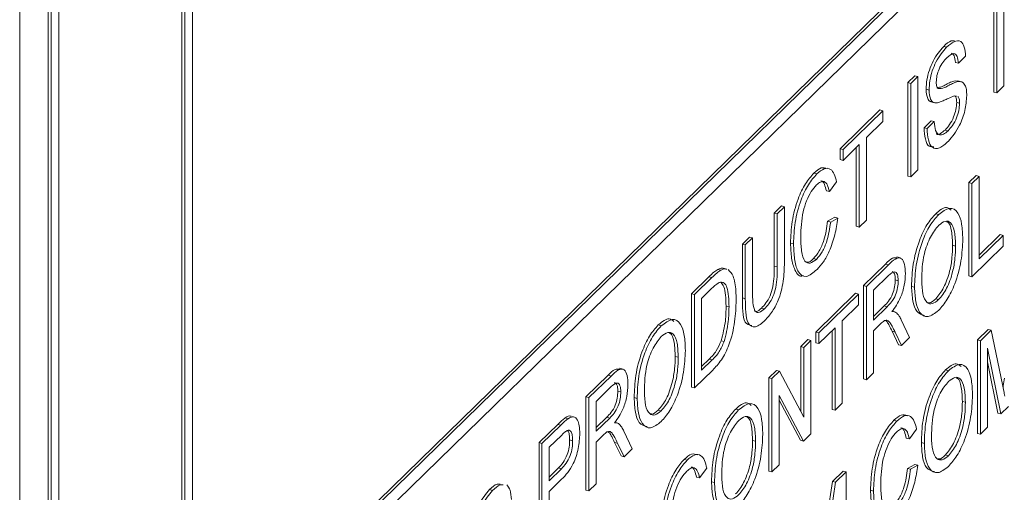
# Paper-space layout 'Sheet1' of a CAD drawing. Header units: millimetres. Extents: x 0 to 864, y 0 to 559.
# Tile 51 of 79: x 636.62 to 647.76, y 462.38 to 467.72. Entities that reach past the tile are written whole.
import ezdxf

# ---------------------------------------------------------------- set-up
doc = ezdxf.new("R2010")
doc.units = ezdxf.units.MM

psp = doc.layouts.new('Sheet1')

# ---------------------------------------------------------------- linework, layer by layer
at = {"color": 7, "linetype": 'Continuous', "lineweight": 15}
for p, q in [((638.452, 481.34), (638.452, 458.802)), ((638.486, 481.331), (638.486, 458.815)), ((638.575, 481.255), (638.575, 458.847)), ((658.989, 480.158), (640.319, 461.935)), ((659.023, 480.148), (640.353, 461.926)), ((640.353, 461.762), (659.023, 479.985)), ((637.063, 479.616), (637.063, 457.838)), ((636.941, 479.539), (636.941, 457.719)), ((636.974, 479.529), (636.974, 457.751)), ((636.619, 479.182), (636.619, 457.404)), ((647.755, 468.03), (647.755, 466.974)), ((647.64, 466.904), (647.64, 467.96)), ((647.673, 466.895), (647.673, 467.951)), ((647.106, 467.411), (647.073, 467.42)), ((647.239, 467.229), (647.205, 467.238)), ((647.32, 467.308), (647.239, 467.229)), ((646.667, 467.01), (646.748, 467.089)), ((646.782, 467.08), (646.748, 467.089)), ((646.667, 465.954), (646.667, 467.01)), ((646.7, 467.001), (646.667, 467.01)), ((646.7, 467.001), (646.782, 467.08)), ((646.7, 465.945), (646.7, 467.001)), ((646.782, 467.08), (646.782, 466.024)), ((647.201, 467.031), (647.236, 467.027)), ((647.235, 467.022), (647.201, 467.031)), ((647.275, 467.019), (647.233, 467.031)), ((646.907, 466.927), (646.873, 466.936)), ((647.673, 466.895), (647.64, 466.904)), ((647.755, 466.974), (647.673, 466.895)), ((646.929, 466.794), (646.971, 466.783)), ((647.218, 466.856), (647.192, 466.86)), ((647.253, 466.777), (647.22, 466.786)), ((645.9, 466.262), (646.35, 466.701)), ((645.934, 466.253), (646.383, 466.692)), ((646.383, 466.692), (646.35, 466.701)), ((646.383, 466.692), (646.383, 466.57)), ((646.383, 466.57), (646.199, 466.39)), ((646.851, 466.5), (646.932, 466.579)), ((646.885, 466.491), (646.966, 466.57)), ((646.966, 466.57), (646.932, 466.579)), ((646.885, 466.491), (646.851, 466.5)), ((647.122, 466.465), (647.088, 466.474)), ((646.118, 466.311), (645.934, 466.131)), ((646.118, 465.377), (646.118, 466.311)), ((646.199, 466.39), (646.199, 465.456)), ((645.9, 466.14), (645.9, 466.262)), ((645.934, 466.253), (645.9, 466.262)), ((645.934, 466.131), (645.934, 466.253)), ((646.084, 465.386), (646.084, 466.278)), ((645.934, 466.131), (645.9, 466.14)), ((645.639, 465.978), (645.605, 465.987)), ((646.782, 466.024), (646.7, 465.945)), ((645.86, 465.888), (645.779, 465.777)), ((646.7, 465.945), (646.667, 465.954)), ((647.358, 465.88), (647.439, 465.959)), ((647.358, 464.824), (647.358, 465.88)), ((647.392, 465.871), (647.358, 465.88)), ((647.392, 465.871), (647.473, 465.95)), ((647.392, 464.815), (647.392, 465.871)), ((647.473, 465.95), (647.439, 465.959)), ((647.473, 465.95), (647.473, 465.016)), ((645.779, 465.777), (645.745, 465.786)), ((645.156, 465.535), (645.237, 465.615)), ((645.156, 464.935), (645.156, 465.535)), ((645.189, 465.526), (645.156, 465.535)), ((645.189, 465.526), (645.27, 465.605)), ((645.27, 465.605), (645.237, 465.615)), ((645.27, 465.605), (645.27, 464.998)), ((645.189, 464.926), (645.189, 465.526)), ((645.76, 465.442), (645.841, 465.487)), ((645.794, 465.433), (645.76, 465.442)), ((645.794, 465.433), (645.875, 465.477)), ((645.875, 465.477), (645.841, 465.487)), ((646.199, 465.456), (646.118, 465.377)), ((647.016, 465.518), (646.982, 465.527)), ((646.118, 465.377), (646.084, 465.386)), ((644.795, 465.183), (644.876, 465.262)), ((644.828, 465.174), (644.909, 465.253)), ((644.909, 465.253), (644.876, 465.262)), ((644.909, 465.253), (644.909, 464.652)), ((647.473, 465.058), (647.712, 465.291)), ((647.473, 465.016), (647.746, 465.282)), ((647.746, 465.282), (647.712, 465.291)), ((647.746, 465.282), (647.746, 465.16)), ((644.795, 464.575), (644.795, 465.183)), ((644.828, 465.174), (644.795, 465.183)), ((644.828, 464.566), (644.828, 465.174)), ((645.374, 465.186), (645.34, 465.195)), ((647.207, 465.162), (647.174, 465.172)), ((647.746, 465.16), (647.392, 464.815)), ((645.633, 465.011), (645.599, 465.02)), ((646.584, 465.027), (646.542, 465.038)), ((644.551, 464.888), (644.518, 464.898)), ((644.621, 464.901), (644.579, 464.912)), ((645.189, 464.926), (645.156, 464.935)), ((646.164, 464.715), (646.413, 464.958)), ((646.198, 464.705), (646.447, 464.949)), ((646.447, 464.949), (646.413, 464.958)), ((644.22, 464.622), (644.416, 464.814)), ((644.253, 464.613), (644.45, 464.805)), ((644.45, 464.805), (644.416, 464.814)), ((646.45, 464.83), (646.279, 464.663)), ((646.559, 464.77), (646.525, 464.779)), ((647.392, 464.815), (647.358, 464.824)), ((644.451, 464.684), (644.334, 464.57)), ((646.164, 463.659), (646.164, 464.715)), ((646.198, 464.705), (646.164, 464.715)), ((646.198, 463.65), (646.198, 464.705)), ((646.279, 464.663), (646.279, 464.324)), ((646.743, 464.696), (646.709, 464.705)), ((644.22, 463.566), (644.22, 464.622)), ((644.253, 464.613), (644.22, 464.622)), ((644.253, 463.557), (644.253, 464.613)), ((644.334, 464.57), (644.334, 463.758)), ((644.828, 464.566), (644.795, 464.575)), ((645.626, 464.189), (646.075, 464.628)), ((645.66, 464.18), (646.109, 464.619)), ((646.109, 464.619), (646.075, 464.628)), ((646.109, 464.619), (646.109, 464.497)), ((647.015, 464.556), (646.982, 464.565)), ((644.644, 464.474), (644.61, 464.483)), ((645.044, 464.451), (645.011, 464.46)), ((646.109, 464.497), (645.925, 464.317)), ((646.279, 464.366), (646.399, 464.484)), ((646.279, 464.324), (646.433, 464.475)), ((646.433, 464.475), (646.399, 464.484)), ((646.522, 464.417), (646.491, 464.425)), ((645.925, 464.317), (645.925, 463.383)), ((646.593, 464.327), (646.687, 464.127)), ((643.878, 464.26), (643.844, 464.269)), ((645.844, 464.238), (645.66, 464.058)), ((645.81, 463.313), (645.81, 464.205)), ((645.844, 463.304), (645.844, 464.238)), ((646.362, 464.284), (646.279, 464.202)), ((646.279, 464.202), (646.279, 463.729)), ((646.56, 464.046), (646.489, 464.199)), ((646.522, 464.189), (646.489, 464.199)), ((647.454, 464.099), (647.576, 464.218)), ((647.488, 464.09), (647.61, 464.209)), ((647.61, 464.209), (647.576, 464.218)), ((647.61, 464.209), (647.738, 463.594)), ((644.589, 464.081), (644.555, 464.09)), ((645.456, 464.024), (645.537, 464.103)), ((645.49, 464.015), (645.571, 464.094)), ((645.571, 464.094), (645.537, 464.103)), ((645.571, 464.094), (645.571, 463.038)), ((645.626, 464.068), (645.626, 464.189)), ((645.66, 464.18), (645.626, 464.189)), ((645.66, 464.058), (645.66, 464.18)), ((646.594, 464.036), (646.522, 464.189)), ((646.687, 464.127), (646.594, 464.036)), ((647.454, 463.043), (647.454, 464.099)), ((647.488, 464.09), (647.454, 464.099)), ((647.488, 463.034), (647.488, 464.09)), ((645.456, 463.29), (645.456, 464.024)), ((645.49, 464.015), (645.456, 464.024)), ((645.49, 463.227), (645.49, 464.015)), ((645.66, 464.058), (645.626, 464.068)), ((646.594, 464.036), (646.56, 464.046)), ((647.721, 463.262), (647.569, 464.007)), ((647.569, 464.007), (647.569, 463.113)), ((644.069, 463.904), (644.035, 463.913)), ((644.334, 463.8), (644.419, 463.882)), ((644.334, 463.758), (644.453, 463.873)), ((644.453, 463.873), (644.419, 463.882)), ((643.445, 463.769), (643.403, 463.78)), ((644.459, 463.758), (644.253, 463.557)), ((645.095, 463.671), (645.181, 463.755)), ((645.215, 463.746), (645.181, 463.755)), ((647.127, 463.752), (647.093, 463.761)), ((647.687, 463.271), (647.569, 463.851)), ((643.025, 463.456), (643.275, 463.7)), ((643.059, 463.447), (643.309, 463.691)), ((643.309, 463.691), (643.275, 463.7)), ((645.095, 462.615), (645.095, 463.671)), ((645.129, 463.662), (645.095, 463.671)), ((645.129, 463.662), (645.215, 463.746)), ((645.129, 462.606), (645.129, 463.662)), ((645.215, 463.746), (645.49, 463.227)), ((646.198, 463.65), (646.164, 463.659)), ((646.279, 463.729), (646.198, 463.65)), ((643.312, 463.572), (643.14, 463.404)), ((644.253, 463.557), (644.22, 463.566)), ((643.025, 462.4), (643.025, 463.456)), ((643.059, 463.447), (643.025, 463.456)), ((643.059, 462.391), (643.059, 463.447)), ((643.42, 463.512), (643.387, 463.521)), ((643.605, 463.438), (643.571, 463.447)), ((645.485, 462.954), (645.21, 463.473)), ((645.21, 463.473), (645.21, 462.685)), ((645.452, 462.964), (645.21, 463.419)), ((643.14, 463.404), (643.14, 463.066)), ((643.877, 463.298), (643.843, 463.307)), ((644.753, 463.309), (644.72, 463.318)), ((645.844, 463.304), (645.81, 463.313)), ((645.925, 463.383), (645.844, 463.304)), ((647.318, 463.396), (647.284, 463.405)), ((647.806, 463.345), (647.721, 463.262)), ((642.825, 463.209), (642.791, 463.218)), ((643.14, 463.108), (643.261, 463.225)), ((643.14, 463.066), (643.294, 463.216)), ((643.294, 463.216), (643.261, 463.225)), ((646.544, 463.182), (646.51, 463.192)), ((647.721, 463.262), (647.687, 463.271)), ((642.495, 462.938), (642.706, 463.144)), ((642.528, 462.929), (642.74, 463.135)), ((642.74, 463.135), (642.706, 463.144)), ((643.383, 463.159), (643.352, 463.167)), ((646.765, 463.092), (646.684, 462.981)), ((647.569, 463.113), (647.488, 463.034)), ((642.747, 463.02), (642.61, 462.886)), ((642.875, 462.96), (642.841, 462.969)), ((643.223, 463.025), (643.14, 462.944)), ((643.454, 463.068), (643.549, 462.869)), ((645.571, 463.038), (645.485, 462.954)), ((646.684, 462.981), (646.65, 462.99)), ((647.488, 463.034), (647.454, 463.043)), ((642.495, 461.882), (642.495, 462.938)), ((642.528, 462.929), (642.495, 462.938)), ((642.528, 461.873), (642.528, 462.929)), ((642.61, 462.886), (642.61, 462.507)), ((643.14, 462.944), (643.14, 462.47)), ((643.422, 462.787), (643.35, 462.94)), ((643.384, 462.931), (643.35, 462.94)), ((643.456, 462.778), (643.384, 462.931)), ((643.549, 462.869), (643.456, 462.778)), ((644.945, 462.954), (644.911, 462.963)), ((645.485, 462.954), (645.452, 462.964)), ((646.854, 462.929), (646.82, 462.939)), ((643.456, 462.778), (643.422, 462.787)), ((644.17, 462.74), (644.136, 462.749)), ((647.126, 462.79), (647.092, 462.799)), ((642.61, 462.549), (642.714, 462.652)), ((642.61, 462.507), (642.748, 462.643)), ((642.748, 462.643), (642.714, 462.652)), ((644.392, 462.649), (644.311, 462.538)), ((645.21, 462.685), (645.129, 462.606)), ((646.665, 462.646), (646.746, 462.691)), ((646.699, 462.637), (646.665, 462.646)), ((646.699, 462.637), (646.78, 462.682)), ((646.78, 462.682), (646.746, 462.691)), ((642.75, 462.523), (642.61, 462.386)), ((644.311, 462.538), (644.277, 462.548)), ((645.129, 462.606), (645.095, 462.615)), ((645.815, 462.499), (645.935, 462.617)), ((645.848, 462.49), (645.969, 462.608)), ((645.969, 462.608), (645.935, 462.617)), ((645.969, 462.608), (645.969, 461.552)), ((643.14, 462.47), (643.059, 462.391)), ((644.48, 462.487), (644.446, 462.496)), ((645.687, 461.647), (645.815, 462.499)), ((645.721, 461.638), (645.848, 462.49)), ((645.848, 462.49), (645.815, 462.499)), ((641.969, 462.396), (641.935, 462.406)), ((642.61, 462.386), (642.61, 461.952)), ((643.059, 462.391), (643.025, 462.4)), ((646.279, 462.39), (646.245, 462.399))]:
    psp.add_line(p, q, dxfattribs=at)
for points, knots in [([(642.026, 451.594), (642.239, 451.713), (643.089, 452.186), (644.554, 453.726), (645.908, 455.972), (646.544, 457.662), (646.974, 458.491), (647.26, 458.888), (647.629, 459.235), (648.143, 459.563), (649.265, 460.033), (650.953, 460.684), (652.633, 461.717), (653.917, 462.79), (654.984, 464.066), (655.735, 465.305), (656.256, 466.378), (656.678, 467.381), (657.036, 468.187), (657.397, 468.78), (657.842, 469.218), (658.553, 469.643), (660.037, 470.193), (662.073, 471.129), (663.704, 472.372), (665.166, 473.89), (666.423, 476.087), (667.05, 477.769), (667.479, 478.532), (667.714, 478.844), (668.069, 479.192), (668.546, 479.497), (669.705, 479.991), (671.429, 480.647), (673.175, 481.735), (674.704, 483.066), (676.151, 485.025), (676.944, 486.914), (677.419, 488.005), (677.732, 488.564), (678.018, 488.918), (678.335, 489.187), (678.701, 489.425), (679.34, 489.734), (680.709, 490.252), (682.304, 490.981), (683.66, 491.949), (684.556, 492.706), (685.063, 493.361), (685.327, 493.702)], [0, 0, 0, 0, 0.009746, 0.038793, 0.074621, 0.111573, 0.124883, 0.140294, 0.150119, 0.166909, 0.188676, 0.22606, 0.244549, 0.264849, 0.287816, 0.306028, 0.321437, 0.338455, 0.358185, 0.373869, 0.392986, 0.408181, 0.441295, 0.479371, 0.497546, 0.518012, 0.556514, 0.594232, 0.607837, 0.619386, 0.627331, 0.646863, 0.667064, 0.7047, 0.727002, 0.746028, 0.779087, 0.81725, 0.833444, 0.848166, 0.863018, 0.872806, 0.880797, 0.898872, 0.920185, 0.957278, 0.968689, 0.983703, 1, 1, 1, 1]), ([(647.073, 467.42), (647.102, 467.448), (647.145, 467.489), (647.182, 467.484), (647.194, 467.483)], [0, 0, 0, 0, 0.6729142, 1, 1, 1, 1]), ([(647.106, 467.411), (647.135, 467.435), (647.192, 467.484), (647.265, 467.49), (647.31, 467.422), (647.317, 467.346), (647.32, 467.308)], [0, 0, 0, 0, 0.280797, 0.560151, 0.779877, 1, 1, 1, 1]), ([(646.873, 466.936), (646.875, 466.971), (646.879, 467.039), (646.908, 467.153), (646.97, 467.302), (647.03, 467.371), (647.073, 467.42)], [0, 0, 0, 0, 0.187029, 0.374124, 0.56114, 1, 1, 1, 1]), ([(646.907, 466.927), (646.909, 466.961), (646.913, 467.03), (646.941, 467.144), (647.004, 467.292), (647.064, 467.362), (647.106, 467.411)], [0, 0, 0, 0, 0.187029, 0.374124, 0.56114, 1, 1, 1, 1]), ([(647.239, 467.229), (647.235, 467.257), (647.229, 467.314), (647.183, 467.355), (647.137, 467.316), (647.11, 467.292)], [0, 0, 0, 0, 0.281097, 0.560287, 1, 1, 1, 1]), ([(647.205, 467.238), (647.202, 467.267), (647.197, 467.322), (647.172, 467.336), (647.16, 467.342)], [0, 0, 0, 0, 0.541642, 1, 1, 1, 1]), ([(647.11, 467.292), (647.094, 467.276), (647.063, 467.243), (647.021, 467.173), (646.993, 467.089), (646.99, 467.04), (646.988, 467.016)], [0, 0, 0, 0, 0.28129, 0.56082, 0.78068, 1, 1, 1, 1]), ([(646.988, 467.016), (646.989, 466.997), (646.991, 466.964), (647.003, 466.949), (647.009, 466.943)], [0, 0, 0, 0, 0.559617, 1, 1, 1, 1]), ([(647, 466.956), (647.016, 466.957), (647.048, 466.96), (647.1, 466.991), (647.151, 467.016), (647.184, 467.026), (647.201, 467.031)], [0, 0, 0, 0, 0.2522731, 0.5015553, 0.750832, 1, 1, 1, 1]), ([(647.009, 466.943), (647.033, 466.944), (647.073, 466.946), (647.134, 466.982), (647.185, 467.007), (647.218, 467.017), (647.235, 467.022)], [0, 0, 0, 0, 0.338408, 0.558974, 0.779535, 1, 1, 1, 1]), ([(647.235, 467.022), (647.25, 467.022), (647.28, 467.024), (647.313, 466.991), (647.332, 466.935), (647.333, 466.887), (647.334, 466.864)], [0, 0, 0, 0, 0.280371, 0.559909, 0.779859, 1, 1, 1, 1]), ([(646.933, 466.796), (646.929, 466.796), (646.912, 466.798), (646.883, 466.832), (646.877, 466.897), (646.873, 466.936)], [0, 0, 0, 0, 0.1193151, 0.4635074, 1, 1, 1, 1]), ([(646.992, 466.782), (646.979, 466.782), (646.953, 466.784), (646.916, 466.822), (646.91, 466.887), (646.907, 466.927)], [0, 0, 0, 0, 0.281445, 0.562273, 1, 1, 1, 1]), ([(647.192, 466.86), (647.169, 466.851), (647.132, 466.837), (647.079, 466.81), (647.034, 466.79), (647.006, 466.784), (646.992, 466.782)], [0, 0, 0, 0, 0.339939, 0.560025, 0.780082, 1, 1, 1, 1]), ([(647.088, 466.474), (647.106, 466.493), (647.14, 466.53), (647.184, 466.613), (647.214, 466.706), (647.218, 466.76), (647.22, 466.786)], [0, 0, 0, 0, 0.280917, 0.560813, 0.780502, 1, 1, 1, 1]), ([(647.122, 466.465), (647.139, 466.484), (647.174, 466.521), (647.218, 466.604), (647.247, 466.697), (647.251, 466.751), (647.253, 466.777)], [0, 0, 0, 0, 0.280917, 0.560813, 0.780502, 1, 1, 1, 1]), ([(647.334, 466.864), (647.33, 466.808), (647.321, 466.696), (647.243, 466.486), (647.17, 466.399), (647.126, 466.347)], [0, 0, 0, 0, 0.279942, 0.56008, 1, 1, 1, 1]), ([(647.22, 466.786), (647.219, 466.804), (647.217, 466.837), (647.206, 466.852), (647.201, 466.859)], [0, 0, 0, 0, 0.54446, 1, 1, 1, 1]), ([(647.253, 466.777), (647.252, 466.795), (647.251, 466.83), (647.238, 466.846), (647.232, 466.854)], [0, 0, 0, 0, 0.500184, 1, 1, 1, 1]), ([(646.966, 466.57), (646.969, 466.533), (646.976, 466.459), (647.018, 466.413), (647.07, 466.421), (647.105, 466.45), (647.122, 466.465)], [0, 0, 0, 0, 0.280632, 0.558674, 0.779197, 1, 1, 1, 1]), ([(646.961, 466.286), (646.942, 466.284), (646.899, 466.28), (646.86, 466.366), (646.854, 466.455), (646.851, 466.5)], [0, 0, 0, 0, 0.285131, 0.642303, 1, 1, 1, 1]), ([(647.126, 466.347), (647.092, 466.317), (647.025, 466.258), (646.941, 466.264), (646.894, 466.355), (646.888, 466.445), (646.885, 466.491)], [0, 0, 0, 0, 0.280814, 0.559563, 0.77962, 1, 1, 1, 1]), ([(646.989, 466.431), (646.99, 466.43), (647.001, 466.417), (647.038, 466.434), (647.071, 466.461), (647.088, 466.474)], [0, 0, 0, 0, 0.016084, 0.50773, 1, 1, 1, 1]), ([(645.34, 465.195), (645.343, 465.274), (645.349, 465.432), (645.413, 465.682), (645.507, 465.876), (645.572, 465.95), (645.605, 465.987)], [0, 0, 0, 0, 0.280492, 0.55957, 0.779615, 1, 1, 1, 1]), ([(645.374, 465.186), (645.377, 465.265), (645.383, 465.423), (645.447, 465.672), (645.541, 465.867), (645.606, 465.941), (645.639, 465.978)], [0, 0, 0, 0, 0.280492, 0.55957, 0.779615, 1, 1, 1, 1]), ([(645.605, 465.987), (645.633, 466.012), (645.688, 466.06), (645.733, 466.045), (645.754, 466.038)], [0, 0, 0, 0, 0.520796, 1, 1, 1, 1]), ([(645.639, 465.978), (645.667, 466.002), (645.723, 466.049), (645.792, 466.04), (645.838, 465.981), (645.853, 465.919), (645.86, 465.888)], [0, 0, 0, 0, 0.280081, 0.559449, 0.779549, 1, 1, 1, 1]), ([(645.779, 465.777), (645.773, 465.803), (645.76, 465.856), (645.724, 465.897), (645.679, 465.891), (645.65, 465.866), (645.635, 465.853)], [0, 0, 0, 0, 0.280553, 0.559739, 0.779654, 1, 1, 1, 1]), ([(645.745, 465.786), (645.739, 465.811), (645.726, 465.863), (645.702, 465.902), (645.684, 465.9), (645.684, 465.9)], [0, 0, 0, 0, 0.4947417, 0.9870717, 1, 1, 1, 1]), ([(645.635, 465.853), (645.614, 465.83), (645.574, 465.785), (645.519, 465.676), (645.464, 465.492), (645.458, 465.359), (645.455, 465.266)], [0, 0, 0, 0, 0.187223, 0.373906, 0.560736, 1, 1, 1, 1]), ([(646.982, 465.527), (647.026, 465.564), (647.094, 465.621), (647.142, 465.581), (647.159, 465.566)], [0, 0, 0, 0, 0.641118, 1, 1, 1, 1]), ([(647.016, 465.518), (647.058, 465.55), (647.143, 465.614), (647.236, 465.556), (647.282, 465.417), (647.286, 465.299), (647.289, 465.241)], [0, 0, 0, 0, 0.279564, 0.558584, 0.779087, 1, 1, 1, 1]), ([(645.599, 465.02), (645.621, 465.046), (645.665, 465.097), (645.732, 465.252), (645.75, 465.37), (645.76, 465.442)], [0, 0, 0, 0, 0.280711, 0.560905, 1, 1, 1, 1]), ([(645.633, 465.011), (645.655, 465.037), (645.699, 465.088), (645.766, 465.243), (645.783, 465.361), (645.794, 465.433)], [0, 0, 0, 0, 0.280711, 0.560905, 1, 1, 1, 1]), ([(645.875, 465.477), (645.865, 465.414), (645.846, 465.288), (645.786, 465.11), (645.713, 464.976), (645.664, 464.923), (645.64, 464.897)], [0, 0, 0, 0, 0.280256, 0.559546, 0.779589, 1, 1, 1, 1]), ([(646.709, 464.705), (646.712, 464.787), (646.718, 464.951), (646.785, 465.208), (646.881, 465.413), (646.949, 465.489), (646.982, 465.527)], [0, 0, 0, 0, 0.2805704, 0.5595746, 0.7795608, 1, 1, 1, 1]), ([(646.743, 464.696), (646.746, 464.778), (646.752, 464.941), (646.819, 465.199), (646.915, 465.404), (646.982, 465.48), (647.016, 465.518)], [0, 0, 0, 0, 0.2805704, 0.5595746, 0.7795608, 1, 1, 1, 1]), ([(647.207, 465.162), (647.205, 465.218), (647.202, 465.329), (647.159, 465.433), (647.091, 465.454), (647.041, 465.416), (647.017, 465.397)], [0, 0, 0, 0, 0.2807967, 0.5600682, 0.779984, 1, 1, 1, 1]), ([(647.174, 465.172), (647.171, 465.226), (647.167, 465.334), (647.138, 465.43), (647.109, 465.436), (647.105, 465.437)], [0, 0, 0, 0, 0.469879, 0.937207, 1, 1, 1, 1]), ([(647.017, 465.397), (646.984, 465.357), (646.92, 465.278), (646.831, 465.032), (646.827, 464.872), (646.824, 464.773)], [0, 0, 0, 0, 0.280128, 0.559653, 1, 1, 1, 1]), ([(645.455, 465.266), (645.456, 465.211), (645.46, 465.101), (645.493, 464.982), (645.56, 464.956), (645.608, 464.993), (645.633, 465.011)], [0, 0, 0, 0, 0.281245, 0.560716, 0.780138, 1, 1, 1, 1]), ([(647.289, 465.241), (647.285, 465.16), (647.278, 464.998), (647.211, 464.745), (647.115, 464.549), (647.049, 464.473), (647.016, 464.435)], [0, 0, 0, 0, 0.280353, 0.559502, 0.779635, 1, 1, 1, 1]), ([(645.484, 464.829), (645.483, 464.829), (645.442, 464.803), (645.388, 464.877), (645.347, 465.017), (645.342, 465.136), (645.34, 465.195)], [0, 0, 0, 0, 0.004339, 0.388934, 0.694284, 1, 1, 1, 1]), ([(645.64, 464.897), (645.597, 464.861), (645.511, 464.788), (645.42, 464.86), (645.381, 465.01), (645.376, 465.127), (645.374, 465.186)], [0, 0, 0, 0, 0.279955, 0.558088, 0.778912, 1, 1, 1, 1]), ([(646.982, 464.565), (647.013, 464.603), (647.076, 464.68), (647.142, 464.864), (647.17, 465.032), (647.173, 465.125), (647.174, 465.172)], [0, 0, 0, 0, 0.2791, 0.558192, 0.778806, 1, 1, 1, 1]), ([(647.015, 464.556), (647.047, 464.594), (647.11, 464.671), (647.175, 464.855), (647.204, 465.023), (647.206, 465.116), (647.207, 465.162)], [0, 0, 0, 0, 0.2791, 0.558192, 0.778806, 1, 1, 1, 1]), ([(645.27, 464.998), (645.27, 464.931), (645.269, 464.798), (645.22, 464.578), (645.136, 464.413), (645.079, 464.352), (645.051, 464.321)], [0, 0, 0, 0, 0.281627, 0.559158, 0.778983, 1, 1, 1, 1]), ([(645.521, 464.981), (645.523, 464.98), (645.545, 464.97), (645.573, 464.997), (645.599, 465.02)], [0, 0, 0, 0, 0.107203, 1, 1, 1, 1]), ([(646.413, 464.958), (646.441, 464.986), (646.487, 465.034), (646.527, 465.029), (646.543, 465.027)], [0, 0, 0, 0, 0.582078, 1, 1, 1, 1]), ([(646.447, 464.949), (646.474, 464.974), (646.526, 465.025), (646.597, 465.036), (646.634, 464.961), (646.638, 464.888), (646.64, 464.852)], [0, 0, 0, 0, 0.281671, 0.559202, 0.779411, 1, 1, 1, 1]), ([(644.416, 464.814), (644.435, 464.832), (644.469, 464.865), (644.503, 464.888), (644.518, 464.898)], [0, 0, 0, 0, 0.560174, 1, 1, 1, 1]), ([(644.45, 464.805), (644.469, 464.823), (644.503, 464.856), (644.537, 464.879), (644.551, 464.888)], [0, 0, 0, 0, 0.560174, 1, 1, 1, 1]), ([(644.518, 464.898), (644.535, 464.906), (644.558, 464.918), (644.578, 464.911), (644.583, 464.909)], [0, 0, 0, 0, 0.736343, 1, 1, 1, 1]), ([(644.551, 464.888), (644.569, 464.897), (644.592, 464.908), (644.611, 464.901), (644.616, 464.9)], [0, 0, 0, 0, 0.736343, 1, 1, 1, 1]), ([(644.635, 464.895), (644.655, 464.874), (644.689, 464.841), (644.712, 464.746), (644.723, 464.654), (644.724, 464.585), (644.725, 464.551)], [0, 0, 0, 0, 0.338851, 0.559119, 0.779526, 1, 1, 1, 1]), ([(645.011, 464.46), (645.028, 464.478), (645.061, 464.513), (645.111, 464.594), (645.155, 464.753), (645.156, 464.86), (645.156, 464.935)], [0, 0, 0, 0, 0.1875615, 0.3742387, 0.5597192, 1, 1, 1, 1]), ([(645.044, 464.451), (645.061, 464.468), (645.095, 464.504), (645.144, 464.585), (645.189, 464.744), (645.189, 464.851), (645.189, 464.926)], [0, 0, 0, 0, 0.1875615, 0.3742387, 0.5597192, 1, 1, 1, 1]), ([(646.559, 464.77), (646.557, 464.796), (646.554, 464.848), (646.514, 464.885), (646.474, 464.851), (646.45, 464.83)], [0, 0, 0, 0, 0.2804059, 0.5599807, 1, 1, 1, 1]), ([(646.525, 464.779), (646.524, 464.806), (646.521, 464.857), (646.499, 464.869), (646.488, 464.875)], [0, 0, 0, 0, 0.532092, 1, 1, 1, 1]), ([(644.546, 464.755), (644.528, 464.745), (644.497, 464.729), (644.465, 464.698), (644.451, 464.684)], [0, 0, 0, 0, 0.559255, 1, 1, 1, 1]), ([(644.644, 464.474), (644.641, 464.555), (644.638, 464.669), (644.592, 464.75), (644.561, 464.753), (644.546, 464.755)], [0, 0, 0, 0, 0.55915, 0.78004, 1, 1, 1, 1]), ([(644.61, 464.483), (644.608, 464.567), (644.606, 464.684), (644.567, 464.736), (644.555, 464.751)], [0, 0, 0, 0, 0.716822, 1, 1, 1, 1]), ([(646.399, 464.484), (646.416, 464.501), (646.449, 464.534), (646.495, 464.609), (646.521, 464.703), (646.524, 464.754), (646.525, 464.779)], [0, 0, 0, 0, 0.281563, 0.560238, 0.779872, 1, 1, 1, 1]), ([(646.433, 464.475), (646.449, 464.492), (646.483, 464.525), (646.529, 464.6), (646.554, 464.693), (646.557, 464.745), (646.559, 464.77)], [0, 0, 0, 0, 0.281563, 0.560238, 0.779872, 1, 1, 1, 1]), ([(646.64, 464.852), (646.638, 464.809), (646.633, 464.722), (646.58, 464.548), (646.522, 464.468), (646.487, 464.42)], [0, 0, 0, 0, 0.2805174, 0.5605016, 1, 1, 1, 1]), ([(646.824, 464.773), (646.826, 464.719), (646.83, 464.61), (646.876, 464.517), (646.943, 464.498), (646.991, 464.537), (647.015, 464.556)], [0, 0, 0, 0, 0.280657, 0.559885, 0.779849, 1, 1, 1, 1]), ([(644.909, 464.652), (644.91, 464.608), (644.91, 464.52), (644.931, 464.415), (644.987, 464.402), (645.025, 464.434), (645.044, 464.451)], [0, 0, 0, 0, 0.281788, 0.560122, 0.779386, 1, 1, 1, 1]), ([(646.856, 464.377), (646.824, 464.385), (646.764, 464.4), (646.718, 464.536), (646.712, 464.649), (646.709, 464.705)], [0, 0, 0, 0, 0.374006, 0.6869, 1, 1, 1, 1]), ([(647.016, 464.435), (646.974, 464.403), (646.891, 464.339), (646.799, 464.394), (646.752, 464.525), (646.746, 464.639), (646.743, 464.696)], [0, 0, 0, 0, 0.2796, 0.558765, 0.77931, 1, 1, 1, 1]), ([(644.725, 464.551), (644.722, 464.471), (644.716, 464.311), (644.658, 464.056), (644.558, 463.862), (644.492, 463.793), (644.459, 463.758)], [0, 0, 0, 0, 0.28084, 0.559952, 0.779068, 1, 1, 1, 1]), ([(644.901, 464.263), (644.873, 464.268), (644.82, 464.276), (644.797, 464.423), (644.795, 464.525), (644.795, 464.575)], [0, 0, 0, 0, 0.358161, 0.678283, 1, 1, 1, 1]), ([(645.051, 464.321), (645.014, 464.289), (644.941, 464.226), (644.855, 464.267), (644.831, 464.412), (644.829, 464.515), (644.828, 464.566)], [0, 0, 0, 0, 0.280729, 0.557904, 0.778403, 1, 1, 1, 1]), ([(645.671, 455.751), (646.034, 455.906), (646.842, 456.253), (648.164, 457.221), (649.691, 458.743), (650.736, 460.47), (651.399, 461.989), (651.808, 462.96), (652.163, 463.621), (652.548, 464.064), (652.944, 464.368), (653.256, 464.521), (653.395, 464.588)], [0, 0, 0, 0, 0.089982, 0.200565, 0.30807, 0.499515, 0.594394, 0.691166, 0.794446, 0.873305, 0.943677, 1, 1, 1, 1]), ([(646.899, 464.523), (646.903, 464.521), (646.927, 464.514), (646.957, 464.542), (646.982, 464.565)], [0, 0, 0, 0, 0.169896, 1, 1, 1, 1]), ([(644.555, 464.09), (644.574, 464.167), (644.609, 464.306), (644.61, 464.429), (644.61, 464.483)], [0, 0, 0, 0, 0.557452, 1, 1, 1, 1]), ([(644.589, 464.081), (644.608, 464.158), (644.642, 464.297), (644.643, 464.42), (644.644, 464.474)], [0, 0, 0, 0, 0.557452, 1, 1, 1, 1]), ([(644.93, 464.428), (644.938, 464.424), (644.961, 464.413), (644.991, 464.441), (645.011, 464.46)], [0, 0, 0, 0, 0.336187, 1, 1, 1, 1]), ([(646.487, 464.42), (646.496, 464.42), (646.512, 464.421), (646.526, 464.414), (646.532, 464.411)], [0, 0, 0, 0, 0.56012, 1, 1, 1, 1]), ([(643.844, 464.269), (643.888, 464.305), (643.956, 464.363), (644.003, 464.322), (644.02, 464.308)], [0, 0, 0, 0, 0.6411178, 1, 1, 1, 1]), ([(643.878, 464.26), (643.92, 464.292), (644.005, 464.356), (644.098, 464.298), (644.143, 464.158), (644.148, 464.041), (644.15, 463.982)], [0, 0, 0, 0, 0.279564, 0.558584, 0.779087, 1, 1, 1, 1]), ([(646.402, 464.318), (646.394, 464.312), (646.381, 464.302), (646.368, 464.289), (646.362, 464.284)], [0, 0, 0, 0, 0.5598527, 1, 1, 1, 1]), ([(646.522, 464.189), (646.512, 464.212), (646.494, 464.249), (646.467, 464.294), (646.44, 464.328), (646.414, 464.321), (646.402, 464.318)], [0, 0, 0, 0, 0.340601, 0.560969, 0.780774, 1, 1, 1, 1]), ([(646.489, 464.199), (646.478, 464.221), (646.46, 464.257), (646.437, 464.301), (646.421, 464.314), (646.416, 464.319)], [0, 0, 0, 0, 0.492095, 0.81048, 1, 1, 1, 1]), ([(646.532, 464.411), (646.545, 464.399), (646.568, 464.377), (646.585, 464.342), (646.593, 464.327)], [0, 0, 0, 0, 0.559794, 1, 1, 1, 1]), ([(643.571, 463.447), (643.574, 463.529), (643.579, 463.692), (643.647, 463.95), (643.742, 464.155), (643.81, 464.231), (643.844, 464.269)], [0, 0, 0, 0, 0.28057, 0.559575, 0.779561, 1, 1, 1, 1]), ([(643.605, 463.438), (643.607, 463.52), (643.613, 463.683), (643.68, 463.941), (643.776, 464.145), (643.844, 464.222), (643.878, 464.26)], [0, 0, 0, 0, 0.28057, 0.559575, 0.779561, 1, 1, 1, 1]), ([(643.878, 464.138), (643.846, 464.099), (643.781, 464.02), (643.693, 463.774), (643.688, 463.613), (643.686, 463.515)], [0, 0, 0, 0, 0.280128, 0.559653, 1, 1, 1, 1]), ([(644.069, 463.904), (644.067, 463.96), (644.063, 464.071), (644.02, 464.174), (643.952, 464.196), (643.903, 464.158), (643.878, 464.138)], [0, 0, 0, 0, 0.280797, 0.560068, 0.779984, 1, 1, 1, 1]), ([(644.035, 463.913), (644.033, 463.967), (644.028, 464.075), (644, 464.171), (643.97, 464.178), (643.967, 464.178)], [0, 0, 0, 0, 0.469879, 0.937207, 1, 1, 1, 1]), ([(644.419, 463.882), (644.447, 463.91), (644.497, 463.958), (644.537, 464.05), (644.555, 464.09)], [0, 0, 0, 0, 0.561861, 1, 1, 1, 1]), ([(644.15, 463.982), (644.146, 463.901), (644.139, 463.74), (644.072, 463.487), (643.976, 463.291), (643.91, 463.214), (643.877, 463.176)], [0, 0, 0, 0, 0.280353, 0.559502, 0.779635, 1, 1, 1, 1]), ([(644.453, 463.873), (644.481, 463.901), (644.53, 463.949), (644.571, 464.041), (644.589, 464.081)], [0, 0, 0, 0, 0.561861, 1, 1, 1, 1]), ([(643.843, 463.307), (643.875, 463.345), (643.938, 463.421), (644.003, 463.606), (644.032, 463.774), (644.034, 463.867), (644.035, 463.913)], [0, 0, 0, 0, 0.2791, 0.558192, 0.778806, 1, 1, 1, 1]), ([(643.877, 463.298), (643.909, 463.336), (643.972, 463.412), (644.037, 463.597), (644.066, 463.765), (644.068, 463.858), (644.069, 463.904)], [0, 0, 0, 0, 0.2791, 0.558192, 0.778806, 1, 1, 1, 1]), ([(643.275, 463.7), (643.302, 463.728), (643.349, 463.775), (643.388, 463.77), (643.405, 463.768)], [0, 0, 0, 0, 0.5820778, 1, 1, 1, 1]), ([(643.309, 463.691), (643.335, 463.716), (643.388, 463.766), (643.459, 463.778), (643.495, 463.702), (643.499, 463.63), (643.501, 463.594)], [0, 0, 0, 0, 0.281671, 0.559202, 0.779411, 1, 1, 1, 1]), ([(646.82, 462.939), (646.823, 463.021), (646.828, 463.184), (646.896, 463.442), (646.992, 463.646), (647.059, 463.723), (647.093, 463.761)], [0, 0, 0, 0, 0.28057, 0.559575, 0.779561, 1, 1, 1, 1]), ([(646.854, 462.929), (646.856, 463.011), (646.862, 463.175), (646.929, 463.433), (647.025, 463.637), (647.093, 463.713), (647.127, 463.752)], [0, 0, 0, 0, 0.28057, 0.559575, 0.779561, 1, 1, 1, 1]), ([(647.093, 463.761), (647.137, 463.797), (647.205, 463.854), (647.252, 463.814), (647.269, 463.8)], [0, 0, 0, 0, 0.641118, 1, 1, 1, 1]), ([(647.127, 463.752), (647.169, 463.784), (647.254, 463.848), (647.347, 463.79), (647.392, 463.65), (647.397, 463.533), (647.399, 463.474)], [0, 0, 0, 0, 0.2795644, 0.5585841, 0.7790872, 1, 1, 1, 1]), ([(647.318, 463.396), (647.316, 463.452), (647.312, 463.563), (647.269, 463.666), (647.201, 463.688), (647.152, 463.649), (647.127, 463.63)], [0, 0, 0, 0, 0.280797, 0.560068, 0.779984, 1, 1, 1, 1]), ([(647.284, 463.405), (647.282, 463.459), (647.277, 463.567), (647.249, 463.663), (647.219, 463.669), (647.216, 463.67)], [0, 0, 0, 0, 0.469879, 0.937207, 1, 1, 1, 1]), ([(647.744, 463.566), (647.744, 463.572), (647.749, 463.606), (647.754, 463.64), (647.759, 463.668)], [0, 0, 0, 0, 0.15729, 1, 1, 1, 1]), ([(643.42, 463.512), (643.419, 463.538), (643.415, 463.589), (643.375, 463.627), (643.336, 463.593), (643.312, 463.572)], [0, 0, 0, 0, 0.280406, 0.559981, 1, 1, 1, 1]), ([(643.501, 463.594), (643.499, 463.551), (643.494, 463.464), (643.441, 463.29), (643.384, 463.21), (643.349, 463.161)], [0, 0, 0, 0, 0.280517, 0.560502, 1, 1, 1, 1]), ([(643.387, 463.521), (643.385, 463.548), (643.382, 463.598), (643.36, 463.611), (643.35, 463.617)], [0, 0, 0, 0, 0.532092, 1, 1, 1, 1]), ([(647.127, 463.63), (647.095, 463.591), (647.03, 463.512), (646.942, 463.266), (646.937, 463.105), (646.935, 463.007)], [0, 0, 0, 0, 0.280128, 0.559653, 1, 1, 1, 1]), ([(647.738, 463.594), (647.743, 463.57), (647.752, 463.527), (647.76, 463.483), (647.764, 463.464)], [0, 0, 0, 0, 0.560002, 1, 1, 1, 1]), ([(643.261, 463.225), (643.277, 463.242), (643.311, 463.276), (643.357, 463.351), (643.382, 463.444), (643.385, 463.495), (643.387, 463.521)], [0, 0, 0, 0, 0.281563, 0.560238, 0.779872, 1, 1, 1, 1]), ([(643.294, 463.216), (643.311, 463.233), (643.344, 463.267), (643.39, 463.342), (643.416, 463.435), (643.419, 463.486), (643.42, 463.512)], [0, 0, 0, 0, 0.281563, 0.560238, 0.779872, 1, 1, 1, 1]), ([(643.718, 463.119), (643.685, 463.127), (643.625, 463.142), (643.58, 463.277), (643.574, 463.39), (643.571, 463.447)], [0, 0, 0, 0, 0.3740061, 0.6869004, 1, 1, 1, 1]), ([(643.877, 463.176), (643.836, 463.144), (643.753, 463.081), (643.661, 463.135), (643.613, 463.267), (643.607, 463.381), (643.605, 463.438)], [0, 0, 0, 0, 0.2796, 0.558765, 0.77931, 1, 1, 1, 1]), ([(643.686, 463.515), (643.688, 463.46), (643.692, 463.351), (643.738, 463.259), (643.805, 463.24), (643.853, 463.278), (643.877, 463.298)], [0, 0, 0, 0, 0.280657, 0.559885, 0.779849, 1, 1, 1, 1]), ([(647.399, 463.474), (647.395, 463.393), (647.388, 463.232), (647.321, 462.979), (647.225, 462.782), (647.159, 462.706), (647.126, 462.668)], [0, 0, 0, 0, 0.280353, 0.559502, 0.779635, 1, 1, 1, 1]), ([(643.76, 463.264), (643.765, 463.263), (643.788, 463.255), (643.818, 463.284), (643.843, 463.307)], [0, 0, 0, 0, 0.169896, 1, 1, 1, 1]), ([(644.446, 462.496), (644.449, 462.578), (644.455, 462.742), (644.522, 462.999), (644.618, 463.204), (644.686, 463.28), (644.72, 463.318)], [0, 0, 0, 0, 0.2805704, 0.5595746, 0.7795608, 1, 1, 1, 1]), ([(644.48, 462.487), (644.483, 462.569), (644.489, 462.733), (644.556, 462.99), (644.652, 463.195), (644.719, 463.271), (644.753, 463.309)], [0, 0, 0, 0, 0.2805704, 0.5595746, 0.7795608, 1, 1, 1, 1]), ([(644.72, 463.318), (644.763, 463.355), (644.831, 463.412), (644.879, 463.372), (644.896, 463.358)], [0, 0, 0, 0, 0.6411178, 1, 1, 1, 1]), ([(644.753, 463.309), (644.796, 463.341), (644.88, 463.406), (644.973, 463.347), (645.019, 463.208), (645.023, 463.091), (645.026, 463.032)], [0, 0, 0, 0, 0.279564, 0.558584, 0.779087, 1, 1, 1, 1]), ([(647.092, 462.799), (647.124, 462.837), (647.187, 462.913), (647.252, 463.098), (647.281, 463.266), (647.283, 463.359), (647.284, 463.405)], [0, 0, 0, 0, 0.2791, 0.558192, 0.778806, 1, 1, 1, 1]), ([(647.126, 462.79), (647.158, 462.828), (647.221, 462.904), (647.286, 463.089), (647.315, 463.257), (647.317, 463.35), (647.318, 463.396)], [0, 0, 0, 0, 0.2791, 0.558192, 0.778806, 1, 1, 1, 1]), ([(642.706, 463.144), (642.722, 463.16), (642.75, 463.188), (642.779, 463.209), (642.791, 463.218)], [0, 0, 0, 0, 0.560101, 1, 1, 1, 1]), ([(642.74, 463.135), (642.756, 463.151), (642.784, 463.178), (642.812, 463.199), (642.825, 463.209)], [0, 0, 0, 0, 0.560101, 1, 1, 1, 1]), ([(642.791, 463.218), (642.813, 463.233), (642.838, 463.25), (642.855, 463.235), (642.857, 463.233)], [0, 0, 0, 0, 0.884022, 1, 1, 1, 1]), ([(642.825, 463.209), (642.846, 463.22), (642.887, 463.242), (642.93, 463.202), (642.952, 463.131), (642.955, 463.072), (642.956, 463.043)], [0, 0, 0, 0, 0.280013, 0.55891, 0.779396, 1, 1, 1, 1]), ([(644.945, 462.954), (644.943, 463.01), (644.939, 463.121), (644.896, 463.224), (644.828, 463.246), (644.778, 463.207), (644.754, 463.188)], [0, 0, 0, 0, 0.280797, 0.560068, 0.779984, 1, 1, 1, 1]), ([(644.911, 462.963), (644.908, 463.017), (644.904, 463.125), (644.875, 463.221), (644.846, 463.227), (644.842, 463.228)], [0, 0, 0, 0, 0.469879, 0.937207, 1, 1, 1, 1]), ([(646.245, 462.399), (646.248, 462.478), (646.254, 462.636), (646.318, 462.886), (646.412, 463.08), (646.477, 463.154), (646.51, 463.192)], [0, 0, 0, 0, 0.280492, 0.55957, 0.779615, 1, 1, 1, 1]), ([(646.51, 463.192), (646.538, 463.216), (646.593, 463.264), (646.638, 463.249), (646.659, 463.242)], [0, 0, 0, 0, 0.5207962, 1, 1, 1, 1]), ([(646.544, 463.182), (646.572, 463.206), (646.628, 463.253), (646.697, 463.244), (646.743, 463.185), (646.758, 463.123), (646.765, 463.092)], [0, 0, 0, 0, 0.280081, 0.559449, 0.779549, 1, 1, 1, 1]), ([(642.875, 462.96), (642.874, 462.98), (642.873, 463.021), (642.859, 463.061), (642.838, 463.082), (642.821, 463.078), (642.813, 463.076)], [0, 0, 0, 0, 0.2802608, 0.5600775, 0.7801497, 1, 1, 1, 1]), ([(643.349, 463.161), (643.358, 463.162), (643.374, 463.163), (643.388, 463.156), (643.394, 463.153)], [0, 0, 0, 0, 0.56012, 1, 1, 1, 1]), ([(643.394, 463.153), (643.406, 463.141), (643.429, 463.119), (643.447, 463.084), (643.454, 463.068)], [0, 0, 0, 0, 0.559794, 1, 1, 1, 1]), ([(644.754, 463.188), (644.721, 463.148), (644.657, 463.07), (644.568, 462.823), (644.564, 462.663), (644.561, 462.565)], [0, 0, 0, 0, 0.280128, 0.559653, 1, 1, 1, 1]), ([(646.279, 462.39), (646.282, 462.469), (646.288, 462.627), (646.352, 462.877), (646.446, 463.071), (646.511, 463.145), (646.544, 463.182)], [0, 0, 0, 0, 0.280492, 0.55957, 0.779615, 1, 1, 1, 1]), ([(646.684, 462.981), (646.678, 463.007), (646.665, 463.061), (646.629, 463.101), (646.584, 463.095), (646.555, 463.07), (646.54, 463.057)], [0, 0, 0, 0, 0.280553, 0.559739, 0.779654, 1, 1, 1, 1]), ([(646.65, 462.99), (646.644, 463.015), (646.631, 463.067), (646.607, 463.106), (646.59, 463.104), (646.589, 463.104)], [0, 0, 0, 0, 0.494742, 0.987072, 1, 1, 1, 1]), ([(642.714, 462.652), (642.732, 462.67), (642.767, 462.707), (642.814, 462.791), (642.838, 462.89), (642.84, 462.942), (642.841, 462.969)], [0, 0, 0, 0, 0.2814007, 0.5597529, 0.7793558, 1, 1, 1, 1]), ([(642.813, 463.076), (642.801, 463.067), (642.779, 463.052), (642.757, 463.03), (642.747, 463.02)], [0, 0, 0, 0, 0.559585, 1, 1, 1, 1]), ([(642.956, 463.043), (642.953, 462.987), (642.947, 462.876), (642.873, 462.652), (642.797, 462.572), (642.75, 462.523)], [0, 0, 0, 0, 0.280751, 0.559708, 1, 1, 1, 1]), ([(642.841, 462.969), (642.84, 462.989), (642.839, 463.029), (642.828, 463.065), (642.818, 463.074), (642.815, 463.076)], [0, 0, 0, 0, 0.4355082, 0.8703261, 1, 1, 1, 1]), ([(643.263, 463.059), (643.256, 463.054), (643.243, 463.044), (643.229, 463.031), (643.223, 463.025)], [0, 0, 0, 0, 0.559853, 1, 1, 1, 1]), ([(643.384, 462.931), (643.373, 462.954), (643.355, 462.99), (643.328, 463.036), (643.302, 463.069), (643.276, 463.063), (643.263, 463.059)], [0, 0, 0, 0, 0.340601, 0.560969, 0.780774, 1, 1, 1, 1]), ([(643.35, 462.94), (643.339, 462.962), (643.321, 462.998), (643.298, 463.042), (643.283, 463.055), (643.277, 463.06)], [0, 0, 0, 0, 0.492095, 0.81048, 1, 1, 1, 1]), ([(645.026, 463.032), (645.022, 462.951), (645.015, 462.789), (644.948, 462.536), (644.852, 462.34), (644.786, 462.264), (644.753, 462.226)], [0, 0, 0, 0, 0.280353, 0.559502, 0.779635, 1, 1, 1, 1]), ([(646.54, 463.057), (646.519, 463.034), (646.479, 462.99), (646.425, 462.88), (646.369, 462.696), (646.363, 462.563), (646.36, 462.47)], [0, 0, 0, 0, 0.187223, 0.373906, 0.560736, 1, 1, 1, 1]), ([(646.935, 463.007), (646.937, 462.952), (646.941, 462.843), (646.987, 462.751), (647.054, 462.732), (647.102, 462.77), (647.126, 462.79)], [0, 0, 0, 0, 0.280657, 0.559885, 0.779849, 1, 1, 1, 1]), ([(642.748, 462.643), (642.766, 462.661), (642.801, 462.698), (642.848, 462.782), (642.872, 462.88), (642.874, 462.933), (642.875, 462.96)], [0, 0, 0, 0, 0.2814007, 0.5597529, 0.7793558, 1, 1, 1, 1]), ([(644.719, 462.357), (644.75, 462.395), (644.813, 462.471), (644.879, 462.656), (644.907, 462.824), (644.91, 462.916), (644.911, 462.963)], [0, 0, 0, 0, 0.2791, 0.558192, 0.778806, 1, 1, 1, 1]), ([(644.753, 462.347), (644.784, 462.386), (644.847, 462.462), (644.913, 462.646), (644.941, 462.814), (644.943, 462.907), (644.945, 462.954)], [0, 0, 0, 0, 0.2791, 0.558192, 0.778806, 1, 1, 1, 1]), ([(646.967, 462.61), (646.934, 462.619), (646.874, 462.634), (646.829, 462.769), (646.823, 462.882), (646.82, 462.939)], [0, 0, 0, 0, 0.374006, 0.6869, 1, 1, 1, 1]), ([(647.126, 462.668), (647.085, 462.636), (647.002, 462.573), (646.91, 462.627), (646.862, 462.759), (646.856, 462.873), (646.854, 462.929)], [0, 0, 0, 0, 0.2796, 0.558765, 0.77931, 1, 1, 1, 1]), ([(643.872, 461.957), (643.875, 462.036), (643.881, 462.194), (643.945, 462.443), (644.039, 462.638), (644.104, 462.712), (644.136, 462.749)], [0, 0, 0, 0, 0.280492, 0.55957, 0.779615, 1, 1, 1, 1]), ([(644.136, 462.749), (644.165, 462.774), (644.22, 462.822), (644.264, 462.807), (644.286, 462.8)], [0, 0, 0, 0, 0.520796, 1, 1, 1, 1]), ([(644.17, 462.74), (644.198, 462.764), (644.255, 462.811), (644.324, 462.802), (644.37, 462.743), (644.384, 462.681), (644.392, 462.649)], [0, 0, 0, 0, 0.280081, 0.559449, 0.779549, 1, 1, 1, 1]), ([(647.01, 462.756), (647.014, 462.755), (647.037, 462.747), (647.067, 462.775), (647.092, 462.799)], [0, 0, 0, 0, 0.169896, 1, 1, 1, 1]), ([(643.905, 461.948), (643.908, 462.027), (643.915, 462.185), (643.979, 462.434), (644.073, 462.628), (644.138, 462.703), (644.17, 462.74)], [0, 0, 0, 0, 0.280492, 0.55957, 0.779615, 1, 1, 1, 1]), ([(644.311, 462.538), (644.304, 462.565), (644.292, 462.618), (644.256, 462.659), (644.211, 462.653), (644.181, 462.627), (644.166, 462.614)], [0, 0, 0, 0, 0.280553, 0.559739, 0.779654, 1, 1, 1, 1]), ([(644.277, 462.548), (644.27, 462.573), (644.257, 462.624), (644.234, 462.664), (644.216, 462.661), (644.216, 462.661)], [0, 0, 0, 0, 0.494742, 0.987072, 1, 1, 1, 1]), ([(646.504, 462.224), (646.526, 462.25), (646.57, 462.301), (646.637, 462.456), (646.655, 462.574), (646.665, 462.646)], [0, 0, 0, 0, 0.280711, 0.560905, 1, 1, 1, 1]), ([(646.538, 462.215), (646.56, 462.241), (646.604, 462.292), (646.671, 462.447), (646.688, 462.565), (646.699, 462.637)], [0, 0, 0, 0, 0.280711, 0.560905, 1, 1, 1, 1]), ([(646.78, 462.682), (646.77, 462.618), (646.751, 462.492), (646.691, 462.314), (646.618, 462.181), (646.569, 462.127), (646.545, 462.101)], [0, 0, 0, 0, 0.280256, 0.559546, 0.779589, 1, 1, 1, 1]), ([(644.166, 462.614), (644.146, 462.592), (644.105, 462.547), (644.051, 462.438), (643.995, 462.253), (643.99, 462.121), (643.986, 462.028)], [0, 0, 0, 0, 0.187223, 0.373906, 0.560736, 1, 1, 1, 1]), ([(644.561, 462.565), (644.563, 462.51), (644.567, 462.401), (644.613, 462.309), (644.68, 462.289), (644.728, 462.328), (644.753, 462.347)], [0, 0, 0, 0, 0.280657, 0.559885, 0.779849, 1, 1, 1, 1]), ([(641.935, 462.406), (641.964, 462.433), (642.008, 462.474), (642.044, 462.47), (642.056, 462.468)], [0, 0, 0, 0, 0.672914, 1, 1, 1, 1]), ([(641.969, 462.396), (641.998, 462.424), (642.041, 462.465), (642.078, 462.461), (642.09, 462.459)], [0, 0, 0, 0, 0.672914, 1, 1, 1, 1]), ([(642.129, 462.459), (642.144, 462.442), (642.174, 462.409), (642.179, 462.332), (642.182, 462.293)], [0, 0, 0, 0, 0.494033, 1, 1, 1, 1]), ([(644.594, 462.168), (644.561, 462.176), (644.501, 462.191), (644.455, 462.327), (644.449, 462.44), (644.446, 462.496)], [0, 0, 0, 0, 0.3740061, 0.6869004, 1, 1, 1, 1]), ([(644.753, 462.226), (644.711, 462.194), (644.628, 462.131), (644.536, 462.185), (644.489, 462.316), (644.483, 462.43), (644.48, 462.487)], [0, 0, 0, 0, 0.2796, 0.558765, 0.77931, 1, 1, 1, 1]), ([(646.36, 462.47), (646.361, 462.415), (646.365, 462.305), (646.398, 462.186), (646.465, 462.16), (646.513, 462.197), (646.538, 462.215)], [0, 0, 0, 0, 0.281245, 0.560716, 0.780138, 1, 1, 1, 1]), ([(641.736, 461.922), (641.737, 461.956), (641.741, 462.025), (641.77, 462.138), (641.832, 462.287), (641.893, 462.357), (641.935, 462.406)], [0, 0, 0, 0, 0.187029, 0.374124, 0.56114, 1, 1, 1, 1]), ([(641.769, 461.913), (641.771, 461.947), (641.775, 462.016), (641.804, 462.129), (641.866, 462.278), (641.926, 462.348), (641.969, 462.396)], [0, 0, 0, 0, 0.187029, 0.374124, 0.56114, 1, 1, 1, 1]), ([(646.389, 462.033), (646.388, 462.033), (646.347, 462.007), (646.293, 462.081), (646.252, 462.221), (646.247, 462.34), (646.245, 462.399)], [0, 0, 0, 0, 0.004339, 0.388934, 0.694284, 1, 1, 1, 1]), ([(646.545, 462.101), (646.502, 462.065), (646.416, 461.992), (646.325, 462.064), (646.286, 462.214), (646.281, 462.331), (646.279, 462.39)], [0, 0, 0, 0, 0.279955, 0.558088, 0.778912, 1, 1, 1, 1])]:
    psp.add_open_spline(points, degree=3, knots=knots, dxfattribs=at)

doc.saveas('drawing.dxf')
